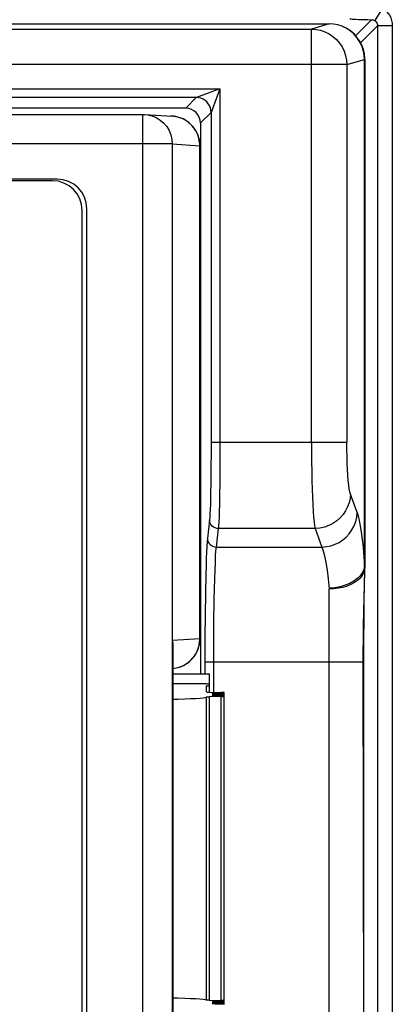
# Model space of a CAD drawing. Header units: millimetres. Extents: x 1158 to 2229, y -395 to 862.
# Tile 31 of 52: x 1794 to 1806, y 327 to 360. Entities that reach past the tile are written whole.
import ezdxf

# ---------------------------------------------------------------- set-up
doc = ezdxf.new("R2010")
doc.units = ezdxf.units.MM
doc.header["$LTSCALE"] = 30.734
doc.layers.get('0').update_dxf_attribs({"linetype": 'CONTINUOUS'})

msp = doc.modelspace()

# ---------------------------------------------------------------- linework, layer by layer
for p, q in [((1806.087, 360.396), (1805.824, 359.972)), ((1716.694, 359.866), (1804.28, 359.866)), ((1804.28, 359.866), (1803.686, 359.687)), ((1805.72, 360.004), (1805.179, 359.463)), ((1805.344, 359.228), (1805.918, 359.802)), ((1806.418, 359.802), (1805.918, 359.802)), ((1806.418, 359.802), (1806.417, 275.124)), ((1717.289, 359.687), (1803.686, 359.687)), ((1803.686, 345.736), (1803.686, 359.687)), ((1804.899, 359.694), (1804.762, 359.764)), ((1805.03, 359.604), (1804.899, 359.694)), ((1805.146, 359.499), (1805.03, 359.604)), ((1805.16, 359.485), (1805.146, 359.499)), ((1805.476, 358.665), (1805.465, 358.823)), ((1805.487, 358.687), (1805.473, 358.847)), ((1804.881, 358.487), (1716.093, 358.487)), ((1804.881, 358.487), (1805.476, 358.664)), ((1804.881, 358.487), (1804.881, 345.736)), ((1805.485, 358.662), (1805.476, 358.664)), ((1805.482, 341.552), (1805.482, 358.664)), ((1805.482, 358.663), (1805.483, 358.662)), ((1805.487, 358.662), (1805.487, 358.687)), ((1805.487, 358.662), (1805.487, 341.527)), ((1720.378, 357.674), (1800.596, 357.674)), ((1800.596, 357.674), (1799.798, 357.375)), ((1800.596, 357.674), (1800.296, 356.875)), ((1800.596, 357.674), (1800.594, 345.073)), ((1799.796, 357.374), (1721.178, 357.374)), ((1799.796, 357.374), (1799.438, 357.016)), ((1799.798, 357.375), (1799.796, 357.374)), ((1799.438, 357.016), (1721.537, 357.016)), ((1722.981, 356.807), (1797.994, 356.807)), ((1797.994, 356.807), (1798.056, 356.805)), ((1797.994, 307.224), (1797.994, 356.805)), ((1798.056, 356.805), (1798.983, 356.747)), ((1798.056, 356.805), (1798.149, 356.795)), ((1799.937, 356.516), (1800.296, 356.875)), ((1800.296, 356.875), (1800.296, 345.433)), ((1798.983, 356.747), (1798.921, 356.749)), ((1799.052, 356.741), (1798.983, 356.747)), ((1799.174, 356.716), (1799.052, 356.741)), ((1799.937, 356.516), (1799.937, 337.916)), ((1798.984, 355.807), (1721.991, 355.807)), ((1798.984, 355.807), (1798.984, 308.224)), ((1798.984, 355.807), (1799.911, 355.749)), ((1799.911, 339.095), (1799.911, 355.749)), ((1799.921, 355.749), (1799.911, 355.749)), ((1799.921, 355.749), (1799.921, 339.095)), ((1795.094, 354.617), (1725.881, 354.617)), ((1794.937, 354.566), (1726.037, 354.566)), ((1795.937, 310.466), (1795.937, 353.566)), ((1796.094, 310.414), (1796.094, 353.617)), ((1800.296, 345.736), (1804.881, 345.736)), ((1800.296, 345.433), (1800.292, 344.849)), ((1800.594, 345.073), (1800.589, 344.442)), ((1805.231, 343.363), (1805.002, 343.985)), ((1800.242, 343.11), (1800.173, 342.488)), ((1800.473, 342.196), (1800.542, 342.818)), ((1803.807, 342.818), (1800.542, 342.818)), ((1803.807, 342.818), (1804.036, 342.196)), ((1800.473, 342.196), (1804.036, 342.196)), ((1805.482, 341.552), (1805.456, 341.44)), ((1805.487, 341.469), (1805.487, 341.491)), ((1805.456, 341.44), (1805.404, 341.33)), ((1805.462, 340.483), (1805.484, 341.354)), ((1805.47, 340.38), (1805.487, 341.44)), ((1805.484, 341.354), (1805.485, 341.376)), ((1805.486, 341.411), (1805.486, 341.439)), ((1805.487, 341.44), (1805.487, 341.469)), ((1800.105, 340.638), (1800.095, 339.911)), ((1804.287, 323.544), (1804.287, 340.787)), ((1805.452, 340.019), (1805.462, 340.483)), ((1805.463, 339.783), (1805.47, 340.38)), ((1800.095, 339.911), (1800.089, 339.124)), ((1805.445, 339.535), (1805.452, 340.019)), ((1800.387, 338.749), (1800.393, 339.617)), ((1805.44, 339.121), (1805.445, 339.535)), ((1805.458, 339.051), (1805.463, 339.783)), ((1799.911, 339.095), (1798.994, 339.038)), ((1798.994, 325.193), (1798.994, 339.038)), ((1798.999, 338.868), (1798.999, 325.363)), ((1799.911, 339.095), (1799.921, 339.095)), ((1800.089, 339.124), (1800.087, 337.916)), ((1805.437, 338.607), (1805.44, 339.121)), ((1805.456, 338.304), (1805.458, 339.051)), ((1800.387, 337.291), (1800.387, 338.749)), ((1805.456, 326.027), (1805.437, 338.607)), ((1805.456, 338.304), (1800.087, 338.304)), ((1805.456, 325.689), (1805.456, 338.304)), ((1798.995, 338.097), (1799.059, 338.104)), ((1798.999, 337.916), (1800.237, 337.916)), ((1800.237, 337.294), (1800.237, 337.916)), ((1800.137, 337.572), (1798.999, 337.572)), ((1800.137, 337.572), (1800.237, 337.571)), ((1800.137, 337.511), (1800.237, 337.511)), ((1800.137, 337.302), (1800.137, 337.51)), ((1800.237, 337.294), (1800.637, 337.284)), ((1800.342, 337.255), (1800.337, 337.257)), ((1800.342, 337.215), (1800.337, 337.216)), ((1800.342, 337.174), (1800.337, 337.176)), ((1800.637, 337.269), (1800.437, 337.264)), ((1800.437, 337.264), (1800.437, 337.249)), ((1800.437, 337.249), (1800.637, 337.244)), ((1800.637, 337.229), (1800.437, 337.224)), ((1800.437, 337.224), (1800.437, 337.209)), ((1800.437, 337.209), (1800.637, 337.204)), ((1800.637, 337.189), (1800.437, 337.184)), ((1800.437, 337.184), (1800.437, 337.168)), ((1800.437, 337.168), (1800.637, 337.163)), ((1800.672, 337.283), (1800.637, 337.284)), ((1800.637, 337.237), (1800.637, 337.269)), ((1800.672, 337.243), (1800.637, 337.244)), ((1800.637, 337.196), (1800.637, 337.229)), ((1800.672, 337.203), (1800.637, 337.204)), ((1800.637, 337.156), (1800.637, 337.189)), ((1800.733, 337.275), (1800.737, 337.277)), ((1800.733, 337.235), (1800.737, 337.237)), ((1800.733, 337.194), (1800.737, 337.196)), ((1800.737, 326.754), (1800.737, 337.277)), ((1800.134, 337.131), (1800.134, 326.9)), ((1800.637, 337.148), (1800.234, 337.138)), ((1800.234, 337.138), (1800.234, 326.893)), ((1800.637, 326.883), (1800.637, 337.148)), ((1800.234, 326.893), (1800.637, 326.883)), ((1800.637, 326.868), (1800.437, 326.863)), ((1800.437, 326.863), (1800.437, 326.847)), ((1800.637, 326.842), (1800.637, 326.875)), ((1800.733, 326.873), (1800.737, 326.875)), ((1800.437, 326.847), (1800.637, 326.842)), ((1800.637, 326.827), (1800.437, 326.822)), ((1800.437, 326.822), (1800.437, 326.807)), ((1800.437, 326.807), (1800.637, 326.802)), ((1800.637, 326.787), (1800.437, 326.782)), ((1800.437, 326.782), (1800.437, 326.767)), ((1800.437, 326.767), (1800.637, 326.762)), ((1800.672, 326.841), (1800.637, 326.842)), ((1800.637, 326.802), (1800.637, 326.835)), ((1800.672, 326.801), (1800.637, 326.802)), ((1800.637, 326.762), (1800.637, 326.795)), ((1800.672, 326.761), (1800.637, 326.762)), ((1800.733, 326.833), (1800.737, 326.835)), ((1800.733, 326.793), (1800.737, 326.795)), ((1800.733, 326.752), (1800.737, 326.754))]:
    msp.add_line(p, q)
for points in [[(1806.087, 360.396), (1806.16, 360.345), (1806.225, 360.285), (1806.281, 360.217), (1806.329, 360.142), (1806.368, 360.062), (1806.395, 359.978), (1806.412, 359.891), (1806.418, 359.802)], [(1804.722, 359.781), (1804.578, 359.828), (1804.429, 359.856), (1804.28, 359.866)], [(1805.465, 358.823), (1805.434, 358.979), (1805.383, 359.13), (1805.311, 359.273), (1805.221, 359.406), (1805.115, 359.524), (1804.995, 359.628), (1804.863, 359.713), (1804.722, 359.781)], [(1804.987, 360.04), (1804.996, 360.036), (1805.021, 360.031), (1805.062, 360.027), (1805.118, 360.022), (1805.189, 360.018), (1805.274, 360.015), (1805.371, 360.011), (1805.478, 360.008), (1805.595, 360.006), (1805.72, 360.004)], [(1805.72, 360.004), (1805.739, 360.003), (1805.756, 360), (1805.773, 359.995), (1805.789, 359.99), (1805.807, 359.982), (1805.824, 359.972)], [(1805.824, 359.972), (1805.851, 359.952), (1805.874, 359.928), (1805.893, 359.9), (1805.907, 359.869), (1805.915, 359.837), (1805.918, 359.802)], [(1805.918, 359.802), (1805.918, 275.337), (1805.917, 275.25), (1805.916, 275.165), (1805.915, 275.084), (1805.913, 275.009), (1805.911, 274.941), (1805.909, 274.881), (1805.906, 274.83), (1805.904, 274.788), (1805.901, 274.757), (1805.898, 274.737), (1805.895, 274.728)], [(1803.686, 359.687), (1803.842, 359.676), (1803.995, 359.645), (1804.143, 359.595), (1804.283, 359.525), (1804.413, 359.438), (1804.53, 359.334), (1804.633, 359.216), (1804.72, 359.086), (1804.79, 358.945), (1804.84, 358.797), (1804.871, 358.643), (1804.881, 358.487)], [(1805.473, 358.847), (1805.439, 358.998), (1805.388, 359.139), (1805.323, 359.268), (1805.246, 359.383), (1805.16, 359.485), (1805.068, 359.573), (1804.972, 359.648), (1804.874, 359.709)], [(1805.482, 358.663), (1805.472, 358.82), (1805.442, 358.973), (1805.394, 359.117), (1805.329, 359.253), (1805.246, 359.381)], [(1805.485, 358.662), (1805.486, 358.662), (1805.487, 358.662), (1805.487, 358.662), (1805.487, 358.662)], [(1800.296, 356.875), (1800.29, 356.953), (1800.272, 357.029), (1800.242, 357.102), (1800.201, 357.168), (1800.15, 357.228), (1800.09, 357.279), (1800.023, 357.32), (1799.951, 357.35), (1799.875, 357.368), (1799.796, 357.374)], [(1798.149, 356.795), (1798.3, 356.758), (1798.444, 356.698), (1798.576, 356.616), (1798.694, 356.514), (1798.795, 356.395), (1798.876, 356.261), (1798.936, 356.116), (1798.972, 355.963), (1798.984, 355.807)], [(1799.911, 355.749), (1799.91, 355.806), (1799.905, 355.865), (1799.896, 355.925), (1799.883, 355.987), (1799.866, 356.051), (1799.843, 356.116), (1799.814, 356.183), (1799.778, 356.251), (1799.736, 356.319), (1799.685, 356.387), (1799.625, 356.453), (1799.556, 356.517), (1799.476, 356.578), (1799.386, 356.632), (1799.285, 356.679), (1799.174, 356.716)], [(1803.686, 345.736), (1803.687, 345.403), (1803.69, 345.074), (1803.695, 344.752), (1803.701, 344.443), (1803.71, 344.15), (1803.72, 343.877), (1803.731, 343.627), (1803.744, 343.402), (1803.759, 343.207), (1803.774, 343.043), (1803.79, 342.913), (1803.807, 342.818)], [(1805.002, 343.985), (1804.982, 344.058), (1804.963, 344.158), (1804.945, 344.288), (1804.929, 344.443), (1804.915, 344.621), (1804.903, 344.818), (1804.894, 345.033), (1804.887, 345.26), (1804.883, 345.494), (1804.881, 345.736)], [(1800.292, 344.849), (1800.286, 344.308), (1800.281, 344.062), (1800.276, 343.837), (1800.27, 343.636), (1800.264, 343.461), (1800.257, 343.313), (1800.25, 343.196), (1800.242, 343.11)], [(1800.589, 344.442), (1800.581, 343.875), (1800.576, 343.625), (1800.57, 343.401), (1800.563, 343.206), (1800.557, 343.043), (1800.549, 342.913), (1800.542, 342.818)], [(1805.002, 343.985), (1804.989, 343.834), (1804.957, 343.687), (1804.907, 343.549), (1804.84, 343.418), (1804.756, 343.294), (1804.656, 343.18), (1804.541, 343.078), (1804.412, 342.99), (1804.272, 342.919), (1804.123, 342.865), (1803.967, 342.831), (1803.807, 342.818)], [(1804.036, 342.196), (1804.191, 342.209), (1804.341, 342.241), (1804.483, 342.289), (1804.617, 342.354), (1804.744, 342.436), (1804.86, 342.534), (1804.965, 342.647), (1805.055, 342.773), (1805.128, 342.909), (1805.183, 343.055), (1805.217, 343.207), (1805.231, 343.364)], [(1805.231, 343.363), (1805.268, 343.246), (1805.303, 343.095), (1805.337, 342.911), (1805.37, 342.696), (1805.401, 342.45), (1805.43, 342.177), (1805.457, 341.877), (1805.482, 341.552)], [(1800.542, 342.818), (1800.484, 342.823), (1800.429, 342.84), (1800.378, 342.866), (1800.334, 342.901), (1800.296, 342.944), (1800.267, 342.995), (1800.248, 343.051), (1800.242, 343.11)], [(1800.173, 342.488), (1800.163, 342.373), (1800.153, 342.222), (1800.143, 342.035), (1800.134, 341.814), (1800.126, 341.561), (1800.118, 341.279), (1800.105, 340.638)], [(1800.173, 342.488), (1800.179, 342.432), (1800.196, 342.378), (1800.223, 342.329), (1800.259, 342.285), (1800.304, 342.248), (1800.356, 342.22), (1800.413, 342.202), (1800.473, 342.196)], [(1800.393, 339.617), (1800.404, 340.42), (1800.411, 340.784), (1800.419, 341.118), (1800.429, 341.417), (1800.439, 341.677), (1800.45, 341.895), (1800.461, 342.069), (1800.473, 342.196)], [(1804.036, 342.196), (1804.085, 342.068), (1804.132, 341.894), (1804.175, 341.678), (1804.216, 341.42), (1804.253, 341.122), (1804.287, 340.787)], [(1805.487, 341.517), (1805.477, 341.422), (1805.447, 341.329)], [(1805.482, 341.552), (1805.483, 341.545), (1805.485, 341.54), (1805.486, 341.536), (1805.487, 341.533), (1805.487, 341.529), (1805.487, 341.527)], [(1805.487, 341.491), (1805.487, 341.501), (1805.487, 341.515)], [(1805.404, 341.33), (1805.33, 341.228), (1805.234, 341.134), (1805.116, 341.046), (1804.978, 340.969), (1804.822, 340.904), (1804.652, 340.854), (1804.471, 340.819), (1804.286, 340.802)], [(1805.447, 341.329), (1805.397, 341.237), (1805.328, 341.149), (1805.241, 341.068), (1805.137, 340.995), (1805.019, 340.931), (1804.889, 340.877), (1804.748, 340.834), (1804.599, 340.802), (1804.444, 340.783), (1804.287, 340.777)], [(1798.994, 339.038), (1798.999, 338.892), (1798.999, 338.868)], [(1799.059, 338.104), (1799.18, 338.129), (1799.28, 338.162), (1799.364, 338.2), (1799.433, 338.238), (1799.495, 338.278), (1799.554, 338.324), (1799.611, 338.376), (1799.669, 338.438), (1799.719, 338.503), (1799.756, 338.557), (1799.786, 338.605), (1799.809, 338.647), (1799.828, 338.688), (1799.845, 338.734), (1799.861, 338.782), (1799.876, 338.834), (1799.888, 338.886), (1799.897, 338.929), (1799.904, 338.968), (1799.909, 339.003), (1799.911, 339.036), (1799.912, 339.067), (1799.911, 339.095)], [(1800.337, 337.257), (1800.342, 337.258), (1800.355, 337.26), (1800.376, 337.262), (1800.403, 337.263), (1800.437, 337.264)], [(1800.337, 337.216), (1800.342, 337.218), (1800.355, 337.22), (1800.376, 337.221), (1800.403, 337.223), (1800.437, 337.224)], [(1800.337, 337.176), (1800.342, 337.178), (1800.355, 337.18), (1800.376, 337.181), (1800.403, 337.182), (1800.437, 337.184)], [(1800.437, 337.249), (1800.403, 337.25), (1800.376, 337.252), (1800.355, 337.253), (1800.342, 337.255)], [(1800.437, 337.209), (1800.403, 337.21), (1800.376, 337.211), (1800.355, 337.213), (1800.342, 337.215)], [(1800.437, 337.168), (1800.403, 337.17), (1800.376, 337.171), (1800.355, 337.172), (1800.342, 337.174)], [(1800.637, 337.269), (1800.672, 337.27), (1800.699, 337.272), (1800.72, 337.273), (1800.733, 337.275)], [(1800.637, 337.229), (1800.672, 337.23), (1800.699, 337.231), (1800.72, 337.233), (1800.733, 337.235)], [(1800.637, 337.189), (1800.672, 337.19), (1800.699, 337.191), (1800.72, 337.193), (1800.733, 337.194)], [(1800.737, 337.277), (1800.733, 337.279), (1800.72, 337.28), (1800.699, 337.282), (1800.672, 337.283)], [(1800.737, 337.237), (1800.733, 337.238), (1800.72, 337.24), (1800.699, 337.242), (1800.672, 337.243)], [(1800.737, 337.196), (1800.733, 337.198), (1800.72, 337.2), (1800.699, 337.201), (1800.672, 337.203)], [(1798.999, 337.058), (1799.18, 337.062), (1799.405, 337.069), (1799.606, 337.077), (1799.779, 337.086), (1799.921, 337.097), (1800.029, 337.108), (1800.1, 337.119), (1800.134, 337.131)], [(1800.134, 337.131), (1800.14, 337.133), (1800.149, 337.134), (1800.164, 337.135), (1800.182, 337.136), (1800.206, 337.137), (1800.234, 337.138)], [(1800.737, 337.156), (1800.733, 337.158), (1800.72, 337.159), (1800.699, 337.161), (1800.672, 337.162), (1800.637, 337.163)], [(1800.637, 337.148), (1800.672, 337.149), (1800.699, 337.151), (1800.72, 337.152), (1800.733, 337.154), (1800.737, 337.156)], [(1798.999, 326.973), (1799.177, 326.969), (1799.403, 326.962), (1799.604, 326.954), (1799.777, 326.945), (1799.92, 326.934), (1800.028, 326.923), (1800.099, 326.912), (1800.134, 326.9)], [(1800.234, 326.893), (1800.206, 326.894), (1800.182, 326.895), (1800.164, 326.896), (1800.149, 326.897), (1800.14, 326.899), (1800.134, 326.9)], [(1800.337, 326.855), (1800.342, 326.857), (1800.355, 326.859), (1800.376, 326.86), (1800.403, 326.861), (1800.437, 326.863)], [(1800.737, 326.875), (1800.733, 326.877), (1800.72, 326.879), (1800.699, 326.88), (1800.672, 326.882), (1800.637, 326.883)], [(1800.637, 326.868), (1800.672, 326.869), (1800.699, 326.87), (1800.72, 326.872), (1800.733, 326.873)], [(1800.437, 326.847), (1800.403, 326.849), (1800.376, 326.85), (1800.355, 326.851), (1800.342, 326.853), (1800.337, 326.855)], [(1800.337, 326.815), (1800.342, 326.817), (1800.355, 326.818), (1800.376, 326.82), (1800.403, 326.821), (1800.437, 326.822)], [(1800.437, 326.807), (1800.403, 326.808), (1800.376, 326.81), (1800.355, 326.811), (1800.342, 326.813), (1800.337, 326.815)], [(1800.337, 326.774), (1800.342, 326.776), (1800.355, 326.778), (1800.376, 326.78), (1800.403, 326.781), (1800.437, 326.782)], [(1800.437, 326.767), (1800.403, 326.768), (1800.376, 326.769), (1800.355, 326.771), (1800.342, 326.773), (1800.337, 326.774)], [(1800.637, 326.827), (1800.672, 326.828), (1800.699, 326.83), (1800.72, 326.831), (1800.733, 326.833)], [(1800.637, 326.787), (1800.672, 326.788), (1800.699, 326.789), (1800.72, 326.791), (1800.733, 326.793)], [(1800.737, 326.835), (1800.733, 326.837), (1800.72, 326.838), (1800.699, 326.84), (1800.672, 326.841)], [(1800.737, 326.795), (1800.733, 326.796), (1800.72, 326.798), (1800.699, 326.8), (1800.672, 326.801)], [(1800.737, 326.754), (1800.733, 326.756), (1800.72, 326.758), (1800.699, 326.759), (1800.672, 326.761)]]:
    msp.add_lwpolyline(points)
for centre, start, end in [((1798.921, 355.749), 0, 86.4483), ((1794.937, 353.566), 0, 90), ((1795.094, 353.617), 0, 90), ((1798.921, 339.095), 274.2702, 360)]:
    msp.add_arc(centre, 1, start, end)
for centre, major_axis, ratio, start_param, end_param in [((1799.437, 356.515), (0.354, 0.354), 0.999315, -0.785056, 0.785056), ((1800.337, 337.302), (0.2, 0), 0.043661, -3.141593, -2.094395)]:
    msp.add_ellipse(centre, major_axis=major_axis, ratio=ratio, start_param=start_param, end_param=end_param)

doc.saveas('drawing.dxf')
